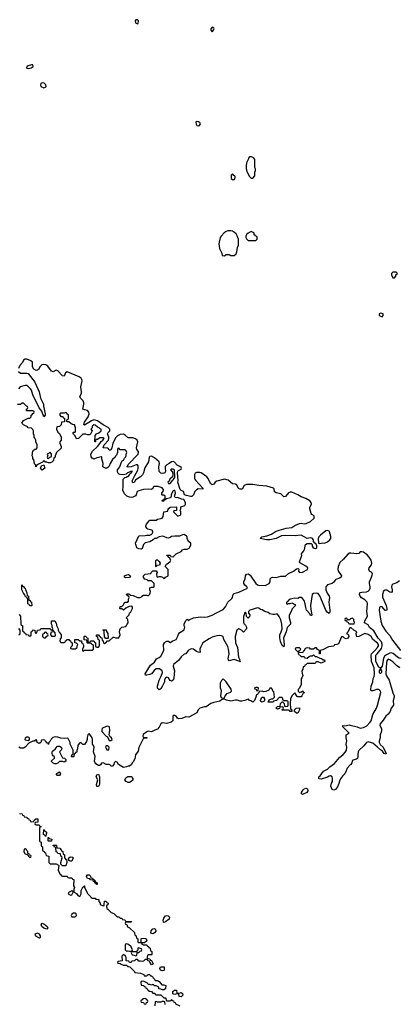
# Model space of a CAD drawing. Header units: inches. Extents: x 2789275 to 2951659, y 860290 to 1033804.
# Tile 154 of 256: x 2835760 to 2840631, y 1018570 to 1031206. Entities that reach past the tile are written whole.
import ezdxf

# ---------------------------------------------------------------- set-up
doc = ezdxf.new("R2010")
doc.units = ezdxf.units.IN
doc.header["$MEASUREMENT"] = 0
for name, color, linetype in [('C8031', 7, 'Continuous'), ('C8032', 7, 'Continuous'), ('C8033', 7, 'Continuous'), ('C8042', 7, 'Continuous')]:
    doc.layers.add(name, color=color, linetype=linetype)

msp = doc.modelspace()

# ---------------------------------------------------------------- linework, layer by layer
at = {"layer": 'C8031', "color": 2, "elevation": 6}
for points in [[(2836388, 1020000), (2836382, 1019990), (2836410, 1019972), (2836430, 1019974), (2836442, 1020000)], [(2836477, 1020000), (2836490, 1019994), (2836505, 1019965), (2836530, 1019954), (2836548, 1019990), (2836548, 1020000)], [(2836627, 1020000), (2836630, 1019994), (2836674, 1019950), (2836678, 1019938), (2836690, 1019934), (2836730, 1019934), (2836738, 1019918), (2836770, 1019914), (2836774, 1019910), (2836774, 1019890), (2836794, 1019870), (2836794, 1019850), (2836830, 1019834), (2836842, 1019838), (2836846, 1019850), (2836847, 1019893), (2836870, 1019894), (2836878, 1019878), (2836894, 1019870), (2836893, 1019847), (2836878, 1019842), (2836874, 1019830), (2836878, 1019798), (2836893, 1019793), (2836934, 1019750), (2836970, 1019734), (2837010, 1019694), (2837030, 1019694), (2837050, 1019674), (2837070, 1019674), (2837078, 1019658), (2837110, 1019654), (2837118, 1019638), (2837130, 1019634), (2837193, 1019633), (2837190, 1019626), (2837130, 1019626), (2837118, 1019622), (2837114, 1019610), (2837118, 1019598), (2837133, 1019593), (2837145, 1019565), (2837170, 1019554), (2837232, 1019492), (2837238, 1019458), (2837254, 1019450), (2837258, 1019418), (2837274, 1019410), (2837274, 1019370), (2837285, 1019365), (2837318, 1019362), (2837318, 1019410), (2837324, 1019416), (2837350, 1019421), (2837376, 1019416), (2837382, 1019410), (2837393, 1019387), (2837360, 1019360), (2837322, 1019358), (2837322, 1019350), (2837350, 1019334), (2837393, 1019333), (2837398, 1019318), (2837413, 1019313), (2837418, 1019298), (2837433, 1019293), (2837438, 1019258), (2837454, 1019250), (2837454, 1019210), (2837450, 1019206), (2837410, 1019206), (2837398, 1019202), (2837394, 1019170), (2837398, 1019158), (2837430, 1019154), (2837438, 1019138), (2837450, 1019134), (2837472, 1019092), (2837470, 1019086), (2837450, 1019078), (2837428, 1019110), (2837426, 1019126), (2837406, 1019130), (2837402, 1019142), (2837390, 1019146), (2837370, 1019146), (2837350, 1019126), (2837330, 1019118), (2837310, 1019126), (2837290, 1019126), (2837270, 1019146), (2837250, 1019146), (2837233, 1019127), (2837198, 1019122), (2837190, 1019106), (2837170, 1019106), (2837162, 1019122), (2837127, 1019127), (2837126, 1019170), (2837118, 1019190), (2837090, 1019208), (2837072, 1019190), (2837073, 1019127), (2837022, 1019118), (2837014, 1019110), (2837018, 1019098), (2837050, 1019094), (2837064, 1019084), (2837090, 1019074), (2837130, 1019074), (2837150, 1019054), (2837173, 1019053), (2837233, 1018993), (2837238, 1018978), (2837312, 1018972), (2837353, 1018953), (2837358, 1018938), (2837370, 1018934), (2837390, 1018934), (2837410, 1018954), (2837430, 1018954), (2837438, 1018938), (2837450, 1018934), (2837494, 1018890), (2837498, 1018878), (2837530, 1018874), (2837550, 1018862), (2837582, 1018822), (2837610, 1018822), (2837634, 1018810), (2837633, 1018767), (2837610, 1018758), (2837590, 1018758), (2837570, 1018766), (2837547, 1018767), (2837546, 1018790), (2837510, 1018806), (2837487, 1018807), (2837482, 1018822), (2837470, 1018826), (2837450, 1018818), (2837430, 1018826), (2837410, 1018826), (2837402, 1018842), (2837350, 1018866), (2837318, 1018862), (2837314, 1018850), (2837318, 1018818), (2837353, 1018813), (2837358, 1018798), (2837373, 1018793), (2837378, 1018778), (2837393, 1018773), (2837398, 1018758), (2837413, 1018753), (2837418, 1018738), (2837450, 1018734), (2837470, 1018714), (2837493, 1018713), (2837498, 1018698), (2837510, 1018694), (2837570, 1018694), (2837610, 1018654), (2837630, 1018654), (2837634, 1018650), (2837638, 1018618), (2837650, 1018614), (2837690, 1018614), (2837702, 1018618), (2837707, 1018633), (2837713, 1018633), (2837718, 1018618), (2837733, 1018613), (2837738, 1018598), (2837753, 1018593), (2837758, 1018578), (2837814, 1018550)], [(2837627, 1018567), (2837622, 1018602), (2837610, 1018606), (2837590, 1018606), (2837570, 1018598), (2837530, 1018598), (2837510, 1018606), (2837498, 1018602), (2837492, 1018550)]]:
    msp.add_lwpolyline(points, dxfattribs=at)
at = {"layer": 'C8031', "color": 2}
for points, elevation in [([(2836470, 1019738), (2836450, 1019738), (2836430, 1019726), (2836422, 1019710), (2836430, 1019694), (2836470, 1019692), (2836488, 1019710), (2836486, 1019730)], 6), ([(2837610, 1019622), (2837605, 1019625), (2837601, 1019650), (2837610, 1019678), (2837630, 1019707), (2837650, 1019711), (2837667, 1019707), (2837681, 1019690), (2837676, 1019664), (2837630, 1019628)], 6), ([(2836110, 1019533), (2836070, 1019547), (2836046, 1019570), (2836037, 1019590), (2836049, 1019610), (2836070, 1019603), (2836111, 1019570), (2836122, 1019550)], 2), ([(2835990, 1019482), (2835954, 1019470), (2835962, 1019450), (2836010, 1019422), (2836018, 1019422), (2836027, 1019433), (2836028, 1019450), (2836015, 1019470)], 6), ([(2837470, 1019475), (2837450, 1019478), (2837442, 1019490), (2837445, 1019515), (2837470, 1019538), (2837490, 1019542), (2837502, 1019530), (2837505, 1019510), (2837490, 1019488)], 6), ([(2837130, 1019346), (2837118, 1019342), (2837114, 1019330), (2837114, 1019270), (2837130, 1019254), (2837142, 1019258), (2837170, 1019252), (2837190, 1019254), (2837202, 1019258), (2837206, 1019270), (2837190, 1019306), (2837156, 1019336)], 6), ([(2837285, 1019295), (2837274, 1019290), (2837274, 1019270), (2837254, 1019246), (2837194, 1019246), (2837192, 1019230), (2837205, 1019205), (2837230, 1019202), (2837250, 1019194), (2837262, 1019198), (2837266, 1019234), (2837290, 1019234), (2837307, 1019253), (2837322, 1019258), (2837326, 1019270), (2837322, 1019282)], 6), ([(2837590, 1018998), (2837566, 1019010), (2837558, 1019030), (2837567, 1019053), (2837614, 1019050), (2837614, 1019010), (2837610, 1019006)], 6), ([(2837810, 1018714), (2837830, 1018722), (2837851, 1018711), (2837852, 1018688), (2837830, 1018668), (2837806, 1018670), (2837802, 1018702), (2837770, 1018706), (2837750, 1018698), (2837727, 1018707), (2837727, 1018733), (2837748, 1018752), (2837770, 1018754), (2837774, 1018750), (2837778, 1018718)], 6), ([(2837370, 1018646), (2837338, 1018642), (2837333, 1018627), (2837318, 1018622), (2837314, 1018610), (2837318, 1018598), (2837350, 1018594), (2837358, 1018578), (2837370, 1018574), (2837382, 1018578), (2837387, 1018593), (2837402, 1018598), (2837406, 1018610), (2837402, 1018622), (2837387, 1018627), (2837382, 1018642)], 6)]:
    msp.add_lwpolyline(points, close=True, dxfattribs=dict(at, elevation=elevation))
at = {"layer": 'C8032', "color": 2}
for points, elevation in [([(2838030, 1029898), (2838022, 1029890), (2838024, 1029864), (2838034, 1029850), (2838050, 1029845), (2838066, 1029850), (2838078, 1029870), (2838070, 1029886), (2838056, 1029896)], 2), ([(2838730, 1029446), (2838710, 1029446), (2838694, 1029430), (2838692, 1029410), (2838672, 1029370), (2838665, 1029330), (2838665, 1029290), (2838678, 1029250), (2838710, 1029194), (2838730, 1029174), (2838750, 1029174), (2838776, 1029204), (2838778, 1029250), (2838786, 1029270), (2838786, 1029290), (2838778, 1029310), (2838778, 1029410), (2838770, 1029426), (2838756, 1029436)], 2), ([(2838490, 1029226), (2838474, 1029210), (2838474, 1029170), (2838490, 1029154), (2838510, 1029154), (2838522, 1029158), (2838526, 1029190), (2838522, 1029202), (2838507, 1029207)], 2), ([(2838470, 1028497), (2838430, 1028495), (2838410, 1028489), (2838385, 1028470), (2838345, 1028430), (2838331, 1028410), (2838316, 1028330), (2838322, 1028270), (2838354, 1028210), (2838358, 1028178), (2838390, 1028174), (2838410, 1028192), (2838450, 1028192), (2838470, 1028182), (2838510, 1028182), (2838539, 1028201), (2838547, 1028227), (2838556, 1028284), (2838567, 1028313), (2838569, 1028390), (2838552, 1028432), (2838537, 1028457), (2838517, 1028477), (2838490, 1028493)], 2), ([(2838730, 1028488), (2838690, 1028468), (2838672, 1028450), (2838662, 1028430), (2838662, 1028410), (2838670, 1028394), (2838690, 1028374), (2838790, 1028374), (2838806, 1028390), (2838806, 1028410), (2838802, 1028422), (2838787, 1028427), (2838782, 1028442), (2838770, 1028446), (2838767, 1028467), (2838756, 1028476)], 2), ([(2836150, 1025658), (2836138, 1025642), (2836114, 1025630), (2836122, 1025610), (2836114, 1025590), (2836118, 1025578), (2836130, 1025574), (2836147, 1025593), (2836162, 1025598), (2836166, 1025610), (2836166, 1025630)], 6), ([(2836050, 1025426), (2836028, 1025450), (2836041, 1025479), (2836070, 1025494), (2836082, 1025450)], 6), ([(2837730, 1025439), (2837710, 1025438), (2837694, 1025430), (2837721, 1025401), (2837727, 1025370), (2837719, 1025341), (2837686, 1025310), (2837678, 1025282), (2837662, 1025270), (2837670, 1025254), (2837690, 1025254), (2837710, 1025274), (2837715, 1025290), (2837730, 1025301), (2837749, 1025330), (2837748, 1025430)], 6), ([(2839710, 1024649), (2839690, 1024648), (2839618, 1024590), (2839598, 1024570), (2839591, 1024550), (2839594, 1024490), (2839606, 1024486), (2839650, 1024491), (2839670, 1024487), (2839710, 1024505), (2839738, 1024530), (2839752, 1024550), (2839754, 1024574), (2839735, 1024635), (2839730, 1024642)], 2), ([(2837510, 1024186), (2837506, 1024190), (2837507, 1024267), (2837510, 1024274), (2837530, 1024274), (2837550, 1024254), (2837562, 1024230), (2837553, 1024207), (2837518, 1024202)], 6), ([(2837123, 1024043), (2837106, 1024050), (2837106, 1024070), (2837136, 1024084), (2837150, 1024085), (2837170, 1024078), (2837182, 1024070), (2837170, 1024049)], 6), ([(2835890, 1023686), (2835882, 1023702), (2835866, 1023710), (2835866, 1023770), (2835862, 1023782), (2835848, 1023788), (2835842, 1023802), (2835830, 1023806), (2835827, 1023827), (2835810, 1023846), (2835789, 1023890), (2835786, 1023950), (2835790, 1023954), (2835798, 1023938), (2835810, 1023934), (2835818, 1023918), (2835832, 1023910), (2835833, 1023893), (2835852, 1023850), (2835858, 1023818), (2835872, 1023810), (2835878, 1023758), (2835890, 1023754), (2835898, 1023738), (2835912, 1023730), (2835914, 1023690), (2835910, 1023686)], 6), ([(2836190, 1023366), (2836178, 1023362), (2836173, 1023347), (2836158, 1023342), (2836154, 1023310), (2836170, 1023294), (2836210, 1023294), (2836218, 1023302), (2836216, 1023336)], 6), ([(2836890, 1023266), (2836867, 1023267), (2836847, 1023287), (2836846, 1023350), (2836842, 1023362), (2836828, 1023370), (2836830, 1023374), (2836870, 1023374), (2836873, 1023353), (2836893, 1023327), (2836894, 1023270)], 6), ([(2836090, 1023346), (2836078, 1023342), (2836073, 1023327), (2836058, 1023322), (2836054, 1023310), (2836054, 1023290), (2836070, 1023274), (2836090, 1023274), (2836107, 1023293), (2836122, 1023298), (2836126, 1023310), (2836122, 1023322), (2836107, 1023327), (2836102, 1023342)], 6), ([(2839350, 1023146), (2839310, 1023146), (2839298, 1023142), (2839294, 1023130), (2839330, 1023094), (2839342, 1023098), (2839347, 1023113), (2839362, 1023118), (2839366, 1023130)], 6), ([(2838370, 1022746), (2838350, 1022726), (2838332, 1022690), (2838332, 1022630), (2838342, 1022610), (2838345, 1022590), (2838338, 1022530), (2838346, 1022506), (2838370, 1022494), (2838382, 1022498), (2838395, 1022530), (2838423, 1022557), (2838463, 1022577), (2838478, 1022590), (2838474, 1022614), (2838410, 1022708)], 6), ([(2838810, 1022638), (2838790, 1022638), (2838774, 1022630), (2838778, 1022618), (2838793, 1022613), (2838798, 1022598), (2838810, 1022594), (2838822, 1022598), (2838826, 1022630)], 6), ([(2838870, 1022446), (2838856, 1022456), (2838849, 1022471), (2838867, 1022513), (2838890, 1022514), (2838902, 1022490), (2838902, 1022470), (2838898, 1022462)], 6), ([(2839310, 1022306), (2839287, 1022327), (2839286, 1022350), (2839309, 1022371), (2839350, 1022374), (2839351, 1022350), (2839330, 1022308)], 6), ([(2836890, 1022138), (2836870, 1022135), (2836824, 1022116), (2836818, 1022110), (2836812, 1022090), (2836814, 1022070), (2836870, 1022012), (2836885, 1022005), (2836903, 1021963), (2836910, 1021958), (2836930, 1021958), (2836948, 1021970), (2836938, 1021990), (2836923, 1022003), (2836908, 1022028), (2836918, 1022090), (2836912, 1022132)], 6), ([(2835870, 1021998), (2835850, 1021998), (2835830, 1021986), (2835826, 1021970), (2835830, 1021965), (2835870, 1021954), (2835886, 1021970), (2835886, 1021990)], 6), ([(2836330, 1021678), (2836310, 1021686), (2836270, 1021686), (2836250, 1021666), (2836230, 1021658), (2836210, 1021658), (2836190, 1021666), (2836170, 1021686), (2836170, 1021694), (2836206, 1021730), (2836206, 1021750), (2836190, 1021758), (2836182, 1021770), (2836175, 1021790), (2836175, 1021810), (2836181, 1021819), (2836217, 1021843), (2836241, 1021879), (2836250, 1021885), (2836270, 1021885), (2836292, 1021870), (2836302, 1021850), (2836294, 1021830), (2836272, 1021810), (2836310, 1021734), (2836334, 1021730), (2836353, 1021713), (2836354, 1021690)], 6), ([(2836890, 1021886), (2836870, 1021886), (2836862, 1021870), (2836864, 1021864), (2836878, 1021838), (2836890, 1021834), (2836902, 1021838), (2836906, 1021870)], 6), ([(2836247, 1021507), (2836226, 1021530), (2836270, 1021552), (2836274, 1021550), (2836282, 1021530), (2836270, 1021508)], 6), ([(2836750, 1021366), (2836749, 1021369), (2836745, 1021390), (2836762, 1021450), (2836742, 1021490), (2836750, 1021514), (2836770, 1021522), (2836786, 1021490), (2836782, 1021450), (2836785, 1021390), (2836770, 1021366)], 6), ([(2837170, 1021415), (2837150, 1021418), (2837126, 1021430), (2837108, 1021450), (2837123, 1021477), (2837147, 1021493), (2837190, 1021494), (2837212, 1021470), (2837210, 1021446), (2837190, 1021428)], 6), ([(2839390, 1021264), (2839378, 1021270), (2839377, 1021290), (2839396, 1021324), (2839410, 1021336), (2839430, 1021343), (2839454, 1021334), (2839456, 1021310), (2839443, 1021290)], 6), ([(2836090, 1020726), (2836082, 1020742), (2836066, 1020750), (2836068, 1020812), (2836074, 1020810), (2836078, 1020798), (2836094, 1020790), (2836098, 1020778), (2836112, 1020770), (2836098, 1020762), (2836094, 1020730)], 6), ([(2836130, 1020666), (2836126, 1020670), (2836127, 1020713), (2836134, 1020710), (2836138, 1020698), (2836171, 1020691), (2836170, 1020666)], 6), ([(2836350, 1020346), (2836308, 1020348), (2836287, 1020367), (2836286, 1020390), (2836306, 1020450), (2836302, 1020462), (2836286, 1020470), (2836282, 1020502), (2836250, 1020506), (2836242, 1020522), (2836227, 1020527), (2836222, 1020582), (2836207, 1020587), (2836202, 1020602), (2836188, 1020610), (2836190, 1020614), (2836230, 1020614), (2836234, 1020610), (2836238, 1020578), (2836273, 1020573), (2836293, 1020553), (2836298, 1020538), (2836314, 1020530), (2836318, 1020498), (2836334, 1020490), (2836334, 1020450), (2836362, 1020422), (2836365, 1020410), (2836365, 1020390)], 6), ([(2835830, 1020566), (2835818, 1020562), (2835814, 1020530), (2835822, 1020510), (2835830, 1020502), (2835854, 1020494), (2835890, 1020454), (2835902, 1020458), (2835906, 1020470), (2835902, 1020482), (2835886, 1020486), (2835882, 1020502), (2835866, 1020506), (2835866, 1020530), (2835847, 1020547), (2835842, 1020562)], 6), ([(2836409, 1020409), (2836396, 1020416), (2836386, 1020430), (2836389, 1020451), (2836410, 1020461), (2836438, 1020458), (2836445, 1020450), (2836430, 1020409)], 6), ([(2836750, 1020106), (2836742, 1020122), (2836727, 1020127), (2836722, 1020142), (2836707, 1020147), (2836702, 1020162), (2836670, 1020166), (2836662, 1020182), (2836630, 1020186), (2836618, 1020210), (2836630, 1020232), (2836653, 1020233), (2836670, 1020214), (2836674, 1020194), (2836694, 1020190), (2836698, 1020178), (2836714, 1020170), (2836718, 1020158), (2836730, 1020154), (2836738, 1020138), (2836754, 1020130), (2836754, 1020106)], 6)]:
    msp.add_lwpolyline(points, close=True, dxfattribs=dict(at, elevation=elevation))
for points, elevation in [([(2840000, 1024360), (2839990, 1024359), (2839971, 1024349), (2839917, 1024283), (2839870, 1024239), (2839846, 1024190), (2839841, 1024150), (2839850, 1024124), (2839888, 1024070), (2839884, 1024050), (2839863, 1024037), (2839817, 1024023), (2839806, 1024014), (2839791, 1023989), (2839770, 1023970), (2839710, 1023954), (2839690, 1023930), (2839690, 1023890), (2839696, 1023870), (2839707, 1023847), (2839733, 1023810), (2839736, 1023790), (2839727, 1023730), (2839741, 1023630), (2839739, 1023601), (2839733, 1023587), (2839710, 1023597), (2839689, 1023629), (2839613, 1023813), (2839590, 1023841), (2839570, 1023847), (2839530, 1023844), (2839511, 1023829), (2839493, 1023690), (2839496, 1023636), (2839510, 1023570), (2839510, 1023566), (2839498, 1023562), (2839490, 1023562), (2839482, 1023582), (2839441, 1023630), (2839430, 1023662), (2839423, 1023710), (2839411, 1023751), (2839390, 1023779), (2839370, 1023789), (2839351, 1023789), (2839330, 1023778), (2839290, 1023782), (2839250, 1023776), (2839232, 1023770), (2839205, 1023750), (2839200, 1023740), (2839182, 1023730), (2839185, 1023710), (2839190, 1023705), (2839210, 1023714), (2839230, 1023714), (2839250, 1023722), (2839290, 1023702), (2839298, 1023690), (2839255, 1023645), (2839243, 1023610), (2839217, 1023563), (2839218, 1023530), (2839237, 1023470), (2839236, 1023450), (2839193, 1023407), (2839179, 1023350), (2839152, 1023290), (2839146, 1023270), (2839154, 1023186), (2839150, 1023158), (2839130, 1023175), (2839106, 1023226), (2839101, 1023250), (2839097, 1023270), (2839099, 1023310), (2839117, 1023350), (2839126, 1023390), (2839123, 1023450), (2839110, 1023504), (2839090, 1023549), (2839070, 1023576), (2839050, 1023579), (2839030, 1023573), (2839010, 1023573), (2838970, 1023582), (2838950, 1023598), (2838906, 1023610), (2838873, 1023633), (2838850, 1023639), (2838830, 1023653), (2838810, 1023659), (2838714, 1023630), (2838694, 1023610), (2838694, 1023590), (2838712, 1023570), (2838712, 1023550), (2838702, 1023538), (2838690, 1023526), (2838670, 1023546), (2838666, 1023590), (2838658, 1023598), (2838650, 1023598), (2838645, 1023590), (2838642, 1023570), (2838630, 1023546), (2838630, 1023474), (2838637, 1023457), (2838657, 1023437), (2838672, 1023412), (2838671, 1023389), (2838630, 1023348), (2838606, 1023370), (2838570, 1023388), (2838547, 1023370), (2838526, 1023290), (2838531, 1023210), (2838555, 1023150), (2838567, 1023027), (2838585, 1022990), (2838582, 1022982), (2838592, 1022970), (2838590, 1022966), (2838578, 1022978), (2838570, 1022975), (2838514, 1022994), (2838450, 1022978), (2838438, 1022990), (2838434, 1023010), (2838449, 1023070), (2838441, 1023130), (2838430, 1023162), (2838381, 1023250), (2838369, 1023290), (2838350, 1023301), (2838330, 1023304), (2838290, 1023298), (2838230, 1023280), (2838190, 1023261), (2838111, 1023210), (2838078, 1023150), (2838071, 1023130), (2838074, 1023090), (2838070, 1023086), (2838050, 1023088), (2838030, 1023098), (2837989, 1023129), (2837970, 1023133), (2837950, 1023129), (2837921, 1023110), (2837891, 1023069), (2837870, 1023062), (2837830, 1023029), (2837799, 1022981), (2837754, 1022950), (2837735, 1022930), (2837731, 1022910), (2837747, 1022850), (2837741, 1022810), (2837739, 1022750), (2837731, 1022730), (2837710, 1022719), (2837700, 1022720), (2837690, 1022726), (2837670, 1022758), (2837650, 1022768), (2837630, 1022758), (2837616, 1022730), (2837616, 1022710), (2837590, 1022649), (2837570, 1022618), (2837548, 1022608), (2837530, 1022626), (2837530, 1022654), (2837550, 1022732), (2837577, 1022783), (2837593, 1022827), (2837589, 1022850), (2837554, 1022874), (2837510, 1022874), (2837485, 1022855), (2837450, 1022812), (2837430, 1022802), (2837390, 1022794), (2837376, 1022796), (2837368, 1022810), (2837438, 1022922), (2837490, 1022961), (2837515, 1023005), (2837550, 1023019), (2837570, 1023038), (2837608, 1023110), (2837606, 1023190), (2837618, 1023210), (2837630, 1023222), (2837650, 1023232), (2837672, 1023232), (2837678, 1023218), (2837690, 1023214), (2837724, 1023236), (2837768, 1023250), (2837790, 1023294), (2837798, 1023322), (2837816, 1023344), (2837870, 1023374), (2837878, 1023410), (2837869, 1023429), (2837869, 1023450), (2837890, 1023494), (2837906, 1023510), (2837910, 1023512), (2837930, 1023494), (2837935, 1023505), (2837992, 1023528), (2838079, 1023541), (2838130, 1023537), (2838170, 1023541), (2838230, 1023563), (2838284, 1023596), (2838370, 1023636), (2838400, 1023670), (2838432, 1023730), (2838482, 1023778), (2838490, 1023790), (2838501, 1023830), (2838510, 1023842), (2838570, 1023860), (2838682, 1023910), (2838675, 1023930), (2838650, 1023949), (2838637, 1023970), (2838637, 1023990), (2838652, 1024030), (2838657, 1024070), (2838670, 1024091), (2838690, 1024095), (2838716, 1024076), (2838790, 1023971), (2838810, 1023955), (2838830, 1023948), (2838910, 1023944), (2838963, 1023970), (2838974, 1023990), (2838976, 1024030), (2838990, 1024047), (2839006, 1024054), (2839050, 1024047), (2839110, 1024063), (2839170, 1024066), (2839210, 1024099), (2839275, 1024130), (2839310, 1024158), (2839330, 1024162), (2839337, 1024157), (2839342, 1024150), (2839338, 1024130), (2839352, 1024112), (2839390, 1024116), (2839454, 1024150), (2839458, 1024170), (2839430, 1024195), (2839356, 1024236), (2839349, 1024250), (2839382, 1024330), (2839378, 1024350), (2839388, 1024370), (2839408, 1024390), (2839415, 1024405), (2839429, 1024471), (2839450, 1024485), (2839502, 1024482), (2839514, 1024470), (2839512, 1024450), (2839527, 1024427), (2839550, 1024421), (2839570, 1024425), (2839574, 1024430), (2839574, 1024454), (2839562, 1024482), (2839547, 1024487), (2839528, 1024508), (2839529, 1024530), (2839512, 1024552), (2839490, 1024556), (2839450, 1024549), (2839370, 1024589), (2839299, 1024581), (2839170, 1024588), (2839119, 1024581), (2839050, 1024550), (2838970, 1024532), (2838926, 1024530), (2838846, 1024550), (2838868, 1024570), (2838930, 1024582), (2838990, 1024603), (2839043, 1024637), (2839090, 1024655), (2839179, 1024681), (2839250, 1024689), (2839290, 1024714), (2839350, 1024742), (2839370, 1024744), (2839410, 1024738), (2839438, 1024742), (2839490, 1024766), (2839538, 1024810), (2839538, 1024838), (2839510, 1024858), (2839502, 1024870), (2839481, 1024930), (2839481, 1024950), (2839503, 1024990), (2839501, 1025010), (2839483, 1025030), (2839430, 1025062), (2839370, 1025083), (2839329, 1025109), (2839250, 1025142), (2839230, 1025143), (2839210, 1025134), (2839170, 1025086), (2839150, 1025083), (2839110, 1025120), (2839050, 1025136), (2839030, 1025149), (2839024, 1025184), (2839016, 1025196), (2838930, 1025219), (2838827, 1025227), (2838750, 1025240), (2838670, 1025243), (2838640, 1025230), (2838616, 1025183), (2838590, 1025183), (2838567, 1025190), (2838551, 1025230), (2838540, 1025240), (2838530, 1025245), (2838489, 1025249), (2838437, 1025297), (2838390, 1025310), (2838290, 1025285), (2838269, 1025271), (2838250, 1025244), (2838230, 1025235), (2838210, 1025252), (2838179, 1025319), (2838161, 1025341), (2838090, 1025392), (2838070, 1025396), (2838030, 1025395), (2838013, 1025387), (2838005, 1025370), (2838003, 1025323), (2838006, 1025310), (2838016, 1025296), (2838110, 1025194), (2838110, 1025182), (2838050, 1025184), (2838028, 1025172), (2838009, 1025151), (2837990, 1025110), (2837970, 1025089), (2837950, 1025089), (2837900, 1025100), (2837875, 1025110), (2837860, 1025150), (2837830, 1025164), (2837817, 1025177), (2837791, 1025270), (2837794, 1025290), (2837785, 1025395), (2837789, 1025411), (2837799, 1025421), (2837830, 1025439), (2837836, 1025450), (2837830, 1025461), (2837814, 1025474), (2837782, 1025490), (2837748, 1025528), (2837730, 1025537), (2837710, 1025532), (2837680, 1025510), (2837646, 1025494), (2837628, 1025472), (2837625, 1025450), (2837630, 1025410), (2837622, 1025390), (2837598, 1025382), (2837570, 1025387), (2837550, 1025410), (2837546, 1025470), (2837553, 1025510), (2837548, 1025530), (2837490, 1025583), (2837450, 1025605), (2837430, 1025600), (2837421, 1025590), (2837414, 1025530), (2837365, 1025455), (2837347, 1025390), (2837335, 1025365), (2837310, 1025341), (2837261, 1025310), (2837245, 1025295), (2837230, 1025265), (2837210, 1025262), (2837205, 1025290), (2837232, 1025350), (2837274, 1025426), (2837280, 1025450), (2837280, 1025480), (2837270, 1025494), (2837255, 1025495), (2837190, 1025468), (2837150, 1025464), (2837139, 1025470), (2837150, 1025497), (2837280, 1025630), (2837286, 1025650), (2837283, 1025663), (2837264, 1025690), (2837258, 1025710), (2837274, 1025790), (2837267, 1025810), (2837246, 1025826), (2837210, 1025840), (2837150, 1025842), (2837115, 1025875), (2837090, 1025887), (2837050, 1025883), (2837014, 1025866), (2836995, 1025845), (2836956, 1025770), (2836942, 1025710), (2836930, 1025681), (2836910, 1025681), (2836898, 1025698), (2836886, 1025706), (2836830, 1025710), (2836844, 1025750), (2836899, 1025810), (2836904, 1025830), (2836904, 1025850), (2836887, 1025890), (2836896, 1025910), (2836916, 1025930), (2836918, 1025950), (2836894, 1025974), (2836830, 1026006), (2836758, 1026058), (2836730, 1026068), (2836710, 1026069), (2836681, 1026059), (2836590, 1026003), (2836581, 1026010), (2836590, 1026042), (2836638, 1026110), (2836650, 1026150), (2836648, 1026170), (2836631, 1026191), (2836590, 1026199), (2836570, 1026210), (2836583, 1026270), (2836583, 1026290), (2836574, 1026314), (2836539, 1026350), (2836531, 1026370), (2836552, 1026408), (2836555, 1026430), (2836546, 1026490), (2836563, 1026570), (2836559, 1026590), (2836547, 1026607), (2836523, 1026623), (2836370, 1026685), (2836346, 1026674), (2836330, 1026633), (2836310, 1026636), (2836250, 1026700), (2836230, 1026710), (2836190, 1026688), (2836170, 1026695), (2836119, 1026759), (2836095, 1026775), (2836070, 1026781), (2836045, 1026775), (2836024, 1026756), (2836001, 1026719), (2835990, 1026709), (2835970, 1026705), (2835942, 1026722), (2835925, 1026750), (2835923, 1026810), (2835904, 1026830), (2835850, 1026849), (2835830, 1026849), (2835810, 1026835), (2835794, 1026806), (2835761, 1026770), (2835744, 1026730)], 2), ([(2835745, 1026690), (2835770, 1026671), (2835850, 1026671), (2835870, 1026664), (2835930, 1026590), (2835954, 1026554), (2836010, 1026430), (2836026, 1026350), (2836058, 1026290), (2836064, 1026270), (2836065, 1026245), (2836087, 1026150), (2836085, 1026130), (2836070, 1026109), (2836043, 1026183), (2836010, 1026227), (2835928, 1026390), (2835910, 1026450), (2835894, 1026474), (2835863, 1026503), (2835850, 1026511), (2835830, 1026513), (2835767, 1026493), (2835743, 1026470)], 2), ([(2835753, 1023573), (2835771, 1023551), (2835774, 1023450), (2835778, 1023438), (2835794, 1023430), (2835794, 1023370), (2835798, 1023358), (2835812, 1023352), (2835818, 1023338), (2835833, 1023333), (2835838, 1023318), (2835870, 1023314), (2835878, 1023298), (2835890, 1023294), (2835902, 1023298), (2835906, 1023310), (2835906, 1023350), (2835922, 1023358), (2835930, 1023374), (2835953, 1023373), (2835958, 1023338), (2835970, 1023334), (2835982, 1023338), (2835987, 1023373), (2836022, 1023378), (2836030, 1023394), (2836150, 1023394), (2836158, 1023378), (2836170, 1023374), (2836182, 1023378), (2836186, 1023390), (2836178, 1023410), (2836178, 1023430), (2836168, 1023450), (2836169, 1023490), (2836210, 1023491), (2836232, 1023452), (2836232, 1023430), (2836252, 1023390), (2836252, 1023370), (2836265, 1023345), (2836277, 1023337), (2836294, 1023310), (2836292, 1023268), (2836278, 1023262), (2836274, 1023230), (2836290, 1023214), (2836330, 1023214), (2836342, 1023218), (2836347, 1023233), (2836362, 1023238), (2836367, 1023253), (2836390, 1023254), (2836398, 1023238), (2836413, 1023233), (2836418, 1023218), (2836434, 1023210), (2836434, 1023170), (2836414, 1023150), (2836418, 1023138), (2836430, 1023134), (2836470, 1023134), (2836498, 1023150), (2836498, 1023170), (2836506, 1023190), (2836490, 1023206), (2836466, 1023210), (2836466, 1023250), (2836510, 1023254), (2836530, 1023234), (2836553, 1023233), (2836554, 1023210), (2836564, 1023204), (2836580, 1023180), (2836580, 1023160), (2836565, 1023130), (2836566, 1023106), (2836578, 1023102), (2836590, 1023114), (2836690, 1023114), (2836706, 1023130), (2836706, 1023170), (2836702, 1023182), (2836687, 1023187), (2836682, 1023202), (2836670, 1023206), (2836630, 1023206), (2836626, 1023210), (2836622, 1023242), (2836587, 1023247), (2836586, 1023290), (2836590, 1023294), (2836610, 1023294), (2836618, 1023278), (2836634, 1023270), (2836634, 1023230), (2836638, 1023218), (2836650, 1023214), (2836662, 1023218), (2836670, 1023234), (2836713, 1023233), (2836718, 1023218), (2836734, 1023210), (2836734, 1023170), (2836738, 1023158), (2836750, 1023154), (2836770, 1023154), (2836786, 1023170), (2836786, 1023230), (2836782, 1023242), (2836766, 1023250), (2836762, 1023282), (2836746, 1023290), (2836746, 1023310), (2836750, 1023314), (2836773, 1023313), (2836778, 1023298), (2836792, 1023292), (2836798, 1023278), (2836813, 1023273), (2836818, 1023238), (2836833, 1023233), (2836834, 1023210), (2836850, 1023202), (2836866, 1023210), (2836887, 1023233), (2836910, 1023234), (2836960, 1023280), (2836970, 1023282), (2836990, 1023274), (2837030, 1023274), (2837048, 1023310), (2837042, 1023350), (2837049, 1023391), (2837070, 1023412), (2837122, 1023418), (2837138, 1023450), (2837154, 1023466), (2837147, 1023507), (2837126, 1023530), (2837166, 1023570), (2837167, 1023593), (2837182, 1023598), (2837208, 1023650), (2837207, 1023667), (2837198, 1023678), (2837164, 1023676), (2837124, 1023656), (2837090, 1023628), (2837070, 1023646), (2837050, 1023646), (2837046, 1023650), (2837050, 1023674), (2837070, 1023674), (2837088, 1023692), (2837109, 1023731), (2837147, 1023733), (2837156, 1023744), (2837158, 1023770), (2837166, 1023790), (2837162, 1023802), (2837150, 1023806), (2837126, 1023830), (2837140, 1023840), (2837160, 1023840), (2837182, 1023822), (2837217, 1023817), (2837273, 1023793), (2837307, 1023793), (2837322, 1023798), (2837326, 1023810), (2837350, 1023822), (2837390, 1023822), (2837410, 1023814), (2837430, 1023834), (2837435, 1023845), (2837438, 1023870), (2837429, 1023889), (2837430, 1023914), (2837450, 1023922), (2837478, 1023922), (2837486, 1023930), (2837486, 1023970), (2837450, 1024006), (2837410, 1024006), (2837396, 1024016), (2837365, 1024025), (2837348, 1024048), (2837349, 1024071), (2837370, 1024092), (2837442, 1024098), (2837447, 1024113), (2837470, 1024134), (2837510, 1024134), (2837522, 1024110), (2837514, 1024090), (2837518, 1024058), (2837530, 1024054), (2837550, 1024062), (2837570, 1024062), (2837594, 1024050), (2837610, 1024034), (2837622, 1024038), (2837630, 1024054), (2837666, 1024070), (2837666, 1024150), (2837626, 1024190), (2837643, 1024217), (2837666, 1024230), (2837690, 1024254), (2837698, 1024270), (2837682, 1024302), (2837670, 1024306), (2837666, 1024326), (2837654, 1024326), (2837647, 1024333), (2837690, 1024334), (2837698, 1024318), (2837730, 1024314), (2837766, 1024350), (2837830, 1024382), (2837850, 1024402), (2837870, 1024412), (2837910, 1024412), (2837935, 1024425), (2837956, 1024464), (2837958, 1024490), (2837928, 1024510), (2837909, 1024549), (2837908, 1024570), (2837900, 1024580), (2837870, 1024598), (2837850, 1024595), (2837810, 1024579), (2837750, 1024579), (2837710, 1024573), (2837690, 1024559), (2837670, 1024553), (2837650, 1024556), (2837610, 1024574), (2837590, 1024577), (2837551, 1024569), (2837510, 1024549), (2837490, 1024548), (2837472, 1024530), (2837430, 1024504), (2837370, 1024494), (2837347, 1024473), (2837330, 1024418), (2837314, 1024410), (2837290, 1024415), (2837262, 1024430), (2837249, 1024470), (2837248, 1024490), (2837290, 1024582), (2837370, 1024585), (2837390, 1024592), (2837430, 1024592), (2837455, 1024605), (2837468, 1024630), (2837466, 1024650), (2837456, 1024656), (2837406, 1024670), (2837396, 1024676), (2837380, 1024700), (2837378, 1024710), (2837386, 1024730), (2837423, 1024777), (2837430, 1024782), (2837450, 1024785), (2837510, 1024782), (2837530, 1024796), (2837576, 1024804), (2837589, 1024811), (2837602, 1024830), (2837610, 1024892), (2837662, 1024898), (2837666, 1024930), (2837690, 1024952), (2837774, 1024954), (2837773, 1024907), (2837738, 1024902), (2837734, 1024890), (2837790, 1024834), (2837826, 1024850), (2837826, 1024890), (2837818, 1024910), (2837826, 1024930), (2837826, 1024954), (2837878, 1024970), (2837888, 1024990), (2837888, 1025010), (2837866, 1025050), (2837835, 1025055), (2837790, 1025074), (2837770, 1025068), (2837756, 1025076), (2837746, 1025090), (2837761, 1025130), (2837750, 1025168), (2837730, 1025158), (2837711, 1025130), (2837702, 1025110), (2837702, 1025090), (2837694, 1025070), (2837642, 1025058), (2837626, 1025046), (2837614, 1025046), (2837610, 1025028), (2837587, 1025027), (2837590, 1025034), (2837602, 1025038), (2837607, 1025053), (2837622, 1025058), (2837626, 1025070), (2837626, 1025090), (2837610, 1025106), (2837590, 1025106), (2837586, 1025110), (2837586, 1025130), (2837608, 1025170), (2837590, 1025198), (2837535, 1025215), (2837484, 1025216), (2837472, 1025208), (2837470, 1025188), (2837450, 1025175), (2837410, 1025181), (2837350, 1025179), (2837290, 1025161), (2837267, 1025150), (2837253, 1025107), (2837244, 1025096), (2837210, 1025077), (2837190, 1025074), (2837170, 1025077), (2837133, 1025093), (2837103, 1025123), (2837082, 1025170), (2837088, 1025210), (2837088, 1025310), (2837107, 1025333), (2837130, 1025334), (2837138, 1025342), (2837150, 1025345), (2837170, 1025365), (2837179, 1025381), (2837193, 1025390), (2837195, 1025405), (2837206, 1025410), (2837182, 1025410), (2837177, 1025403), (2837142, 1025390), (2837125, 1025375), (2837090, 1025366), (2837050, 1025368), (2837035, 1025375), (2837019, 1025390), (2837014, 1025410), (2837014, 1025430), (2837044, 1025470), (2837060, 1025520), (2837075, 1025545), (2837090, 1025554), (2837103, 1025577), (2837118, 1025590), (2837126, 1025610), (2837126, 1025630), (2837135, 1025650), (2837122, 1025682), (2837110, 1025686), (2837050, 1025686), (2837030, 1025706), (2837018, 1025702), (2837014, 1025690), (2837014, 1025650), (2837002, 1025618), (2836990, 1025606), (2836986, 1025594), (2836950, 1025562), (2836921, 1025510), (2836910, 1025478), (2836890, 1025458), (2836870, 1025448), (2836828, 1025470), (2836829, 1025510), (2836815, 1025570), (2836815, 1025595), (2836810, 1025598), (2836750, 1025584), (2836710, 1025566), (2836690, 1025578), (2836678, 1025598), (2836674, 1025630), (2836694, 1025670), (2836757, 1025730), (2836790, 1025767), (2836805, 1025795), (2836828, 1025810), (2836842, 1025830), (2836830, 1025839), (2836790, 1025838), (2836760, 1025820), (2836742, 1025818), (2836734, 1025810), (2836734, 1025790), (2836726, 1025790), (2836728, 1025872), (2836746, 1025890), (2836776, 1025904), (2836806, 1025930), (2836806, 1025950), (2836794, 1025954), (2836778, 1025970), (2836759, 1025979), (2836730, 1026002), (2836710, 1026008), (2836692, 1025990), (2836692, 1025968), (2836674, 1025950), (2836692, 1025930), (2836670, 1025886), (2836650, 1025878), (2836630, 1025878), (2836610, 1025886), (2836570, 1025886), (2836514, 1025830), (2836490, 1025826), (2836470, 1025866), (2836446, 1025890), (2836446, 1025910), (2836450, 1025914), (2836470, 1025914), (2836475, 1025925), (2836475, 1025970), (2836466, 1025994), (2836466, 1026006), (2836454, 1026006), (2836420, 1026020), (2836390, 1026046), (2836370, 1026046), (2836366, 1026050), (2836367, 1026073), (2836382, 1026078), (2836386, 1026090), (2836386, 1026130), (2836367, 1026147), (2836362, 1026162), (2836350, 1026166), (2836330, 1026158), (2836284, 1026156), (2836274, 1026150), (2836274, 1026130), (2836290, 1026114), (2836313, 1026113), (2836318, 1026098), (2836333, 1026093), (2836334, 1026050), (2836330, 1026046), (2836298, 1026042), (2836293, 1026007), (2836270, 1025986), (2836238, 1025982), (2836234, 1025950), (2836250, 1025914), (2836270, 1025894), (2836294, 1025850), (2836294, 1025810), (2836274, 1025790), (2836274, 1025770), (2836294, 1025730), (2836292, 1025708), (2836232, 1025650), (2836214, 1025610), (2836214, 1025590), (2836198, 1025582), (2836192, 1025548), (2836173, 1025527), (2836150, 1025518), (2836130, 1025518), (2836110, 1025526), (2836090, 1025526), (2836082, 1025542), (2836070, 1025546), (2836053, 1025527), (2835974, 1025490), (2835970, 1025466), (2835966, 1025470), (2835966, 1025490), (2835948, 1025508), (2835942, 1025562), (2835927, 1025567), (2835928, 1025590), (2835918, 1025610), (2835927, 1025673), (2835942, 1025678), (2835950, 1025694), (2835970, 1025694), (2835986, 1025710), (2835986, 1025750), (2835966, 1025790), (2835966, 1025810), (2835956, 1025836), (2835946, 1025850), (2835946, 1025870), (2835938, 1025890), (2835938, 1025930), (2835930, 1025946), (2835910, 1025966), (2835867, 1025967), (2835862, 1025982), (2835807, 1026007), (2835786, 1026030), (2835810, 1026062), (2835868, 1026092), (2835890, 1026094), (2835906, 1026110), (2835907, 1026133), (2835922, 1026138), (2835927, 1026153), (2835942, 1026158), (2835946, 1026170), (2835942, 1026182), (2835930, 1026186), (2835850, 1026186), (2835846, 1026190), (2835846, 1026210), (2835862, 1026218), (2835866, 1026230), (2835862, 1026242), (2835847, 1026247), (2835810, 1026286), (2835790, 1026286), (2835772, 1026268), (2835730, 1026268)], 6), ([(2840000, 1023514), (2839990, 1023506), (2839966, 1023506), (2839962, 1023522), (2839950, 1023526), (2839938, 1023522), (2839934, 1023510), (2839938, 1023498), (2839954, 1023494), (2839958, 1023478), (2839973, 1023473), (2839978, 1023458), (2839990, 1023454), (2840000, 1023454)], 6), ([(2835747, 1023313), (2835762, 1023318), (2835766, 1023330), (2835766, 1023370), (2835747, 1023393)], 6), ([(2840000, 1023403), (2839998, 1023402), (2839970, 1023346), (2839954, 1023330), (2839970, 1023322), (2839978, 1023310), (2839982, 1023290), (2839972, 1023270), (2839950, 1023262), (2839926, 1023270), (2839910, 1023286), (2839890, 1023286), (2839850, 1023198), (2839830, 1023188), (2839798, 1023182), (2839790, 1023166), (2839724, 1023156), (2839650, 1023118), (2839614, 1023110), (2839614, 1023070), (2839610, 1023066), (2839606, 1023070), (2839606, 1023110), (2839582, 1023122), (2839570, 1023146), (2839550, 1023146), (2839530, 1023126), (2839490, 1023126), (2839482, 1023142), (2839450, 1023146), (2839425, 1023135), (2839410, 1023106), (2839398, 1023102), (2839393, 1023087), (2839338, 1023082), (2839334, 1023070), (2839370, 1023034), (2839410, 1023034), (2839418, 1023018), (2839450, 1023014), (2839474, 1023034), (2839490, 1023042), (2839516, 1023044), (2839530, 1023054), (2839550, 1023034), (2839570, 1023034), (2839584, 1023024), (2839613, 1023013), (2839634, 1023010), (2839653, 1022993), (2839670, 1022992), (2839674, 1022970), (2839630, 1022948), (2839590, 1022966), (2839570, 1022966), (2839558, 1022962), (2839550, 1022946), (2839450, 1022946), (2839430, 1022926), (2839418, 1022922), (2839413, 1022907), (2839398, 1022902), (2839394, 1022870), (2839382, 1022850), (2839384, 1022816), (2839392, 1022790), (2839382, 1022758), (2839373, 1022747), (2839373, 1022673), (2839352, 1022628), (2839334, 1022610), (2839334, 1022590), (2839350, 1022574), (2839378, 1022582), (2839392, 1022592), (2839398, 1022578), (2839410, 1022574), (2839412, 1022568), (2839398, 1022562), (2839382, 1022530), (2839370, 1022518), (2839330, 1022518), (2839322, 1022522), (2839290, 1022566), (2839252, 1022530), (2839234, 1022490), (2839232, 1022430), (2839234, 1022370), (2839238, 1022358), (2839254, 1022350), (2839254, 1022330), (2839250, 1022326), (2839230, 1022326), (2839222, 1022342), (2839210, 1022346), (2839130, 1022346), (2839127, 1022353), (2839142, 1022358), (2839146, 1022370), (2839142, 1022382), (2839130, 1022386), (2839098, 1022382), (2839093, 1022367), (2839070, 1022358), (2839046, 1022370), (2839068, 1022392), (2839102, 1022398), (2839106, 1022430), (2839130, 1022454), (2839134, 1022454), (2839154, 1022430), (2839158, 1022398), (2839170, 1022394), (2839202, 1022398), (2839206, 1022410), (2839206, 1022450), (2839202, 1022462), (2839187, 1022467), (2839146, 1022466), (2839127, 1022507), (2839090, 1022506), (2839054, 1022470), (2839018, 1022462), (2839012, 1022448), (2838948, 1022448), (2838963, 1022477), (2838990, 1022492), (2839010, 1022492), (2839028, 1022510), (2839022, 1022582), (2839007, 1022587), (2839006, 1022610), (2838990, 1022626), (2838970, 1022626), (2838958, 1022602), (2838917, 1022583), (2838890, 1022582), (2838870, 1022588), (2838834, 1022586), (2838830, 1022566), (2838818, 1022562), (2838813, 1022547), (2838798, 1022542), (2838792, 1022510), (2838772, 1022468), (2838751, 1022449), (2838727, 1022467), (2838708, 1022468), (2838702, 1022482), (2838690, 1022486), (2838651, 1022469), (2838610, 1022459), (2838590, 1022459), (2838550, 1022475), (2838530, 1022475), (2838470, 1022459), (2838414, 1022474), (2838390, 1022488), (2838373, 1022487), (2838350, 1022478), (2838330, 1022462), (2838250, 1022444), (2838212, 1022430), (2838151, 1022389), (2838130, 1022389), (2838071, 1022369), (2838052, 1022350), (2838034, 1022310), (2837930, 1022255), (2837890, 1022258), (2837841, 1022239), (2837796, 1022236), (2837783, 1022243), (2837766, 1022270), (2837750, 1022278), (2837730, 1022278), (2837725, 1022270), (2837725, 1022210), (2837702, 1022190), (2837650, 1022175), (2837590, 1022182), (2837572, 1022170), (2837551, 1022129), (2837530, 1022102), (2837494, 1022090), (2837450, 1022066), (2837410, 1022074), (2837390, 1022069), (2837345, 1022035), (2837342, 1022010), (2837350, 1021994), (2837390, 1021994), (2837392, 1021990), (2837390, 1021986), (2837350, 1021986), (2837344, 1021976), (2837290, 1021866), (2837280, 1021820), (2837245, 1021770), (2837238, 1021722), (2837216, 1021684), (2837202, 1021670), (2837193, 1021647), (2837170, 1021626), (2837150, 1021628), (2837130, 1021618), (2837090, 1021608), (2837029, 1021649), (2837010, 1021678), (2836990, 1021686), (2836974, 1021670), (2836970, 1021646), (2836950, 1021626), (2836930, 1021626), (2836922, 1021642), (2836907, 1021647), (2836870, 1021648), (2836830, 1021668), (2836810, 1021666), (2836798, 1021642), (2836784, 1021636), (2836770, 1021635), (2836738, 1021658), (2836728, 1021668), (2836719, 1021690), (2836727, 1021750), (2836709, 1021810), (2836715, 1021870), (2836709, 1021890), (2836696, 1021910), (2836694, 1021970), (2836689, 1021990), (2836650, 1022046), (2836633, 1022027), (2836626, 1021994), (2836627, 1021970), (2836618, 1021942), (2836590, 1021906), (2836570, 1021906), (2836550, 1021926), (2836530, 1021926), (2836504, 1021896), (2836502, 1021850), (2836493, 1021827), (2836492, 1021808), (2836478, 1021802), (2836473, 1021787), (2836458, 1021782), (2836454, 1021750), (2836450, 1021746), (2836430, 1021746), (2836426, 1021750), (2836427, 1021773), (2836442, 1021778), (2836446, 1021790), (2836446, 1021830), (2836408, 1021910), (2836408, 1021930), (2836382, 1021982), (2836370, 1021986), (2836338, 1021982), (2836290, 1021984), (2836250, 1021999), (2836217, 1022003), (2836186, 1021994), (2836165, 1021975), (2836150, 1021946), (2836134, 1021930), (2836130, 1021906), (2836122, 1021922), (2836110, 1021926), (2836100, 1021940), (2836086, 1021950), (2836082, 1021962), (2836070, 1021966), (2836038, 1021962), (2836032, 1021930), (2836010, 1021918), (2835986, 1021930), (2835982, 1021962), (2835970, 1021966), (2835958, 1021962), (2835950, 1021946), (2835930, 1021946), (2835877, 1021923), (2835831, 1021870), (2835810, 1021858), (2835770, 1021857), (2835750, 1021869)], 6), ([(2840000, 1021642), (2839960, 1021600), (2839950, 1021568), (2839931, 1021530), (2839901, 1021499), (2839877, 1021463), (2839864, 1021436), (2839857, 1021403), (2839840, 1021360), (2839814, 1021326), (2839790, 1021318), (2839769, 1021329), (2839754, 1021370), (2839762, 1021410), (2839775, 1021430), (2839775, 1021470), (2839768, 1021490), (2839750, 1021502), (2839730, 1021499), (2839710, 1021485), (2839630, 1021461), (2839604, 1021464), (2839598, 1021470), (2839598, 1021490), (2839616, 1021504), (2839658, 1021562), (2839708, 1021590), (2839740, 1021620), (2839800, 1021660), (2839862, 1021738), (2839910, 1021777), (2839941, 1021810), (2839954, 1021830), (2839957, 1021870), (2839948, 1021910), (2839958, 1021950), (2839948, 1021992), (2839948, 1022030), (2839986, 1022050), (2839920, 1022120), (2839906, 1022130), (2839906, 1022150), (2839930, 1022142), (2839990, 1022155), (2840000, 1022152)], 6), ([(2835758, 1021018), (2835793, 1021013), (2835798, 1020998), (2835813, 1020993), (2835818, 1020978), (2835853, 1020973), (2835858, 1020958), (2835873, 1020953), (2835878, 1020938), (2835893, 1020933), (2835898, 1020918), (2835910, 1020914), (2835942, 1020918), (2835947, 1020933), (2835968, 1020952), (2835992, 1020950), (2835993, 1020907), (2835958, 1020902), (2835954, 1020890), (2835958, 1020878), (2835970, 1020874), (2836010, 1020874), (2836018, 1020858), (2836034, 1020850), (2836018, 1020842), (2836014, 1020830), (2836014, 1020670), (2836018, 1020658), (2836034, 1020650), (2836034, 1020610), (2836038, 1020598), (2836054, 1020590), (2836054, 1020550), (2836058, 1020538), (2836073, 1020533), (2836078, 1020518), (2836093, 1020513), (2836098, 1020478), (2836133, 1020473), (2836134, 1020390), (2836150, 1020374), (2836227, 1020373), (2836258, 1020358), (2836262, 1020350), (2836252, 1020290), (2836278, 1020238), (2836293, 1020233), (2836298, 1020218), (2836310, 1020214), (2836370, 1020214), (2836378, 1020198), (2836390, 1020194), (2836430, 1020194), (2836438, 1020178), (2836454, 1020170), (2836452, 1020090), (2836462, 1020070), (2836454, 1020050), (2836454, 1020010), (2836477, 1020000)], 6), ([(2836548, 1020000), (2836548, 1020032), (2836570, 1020074), (2836582, 1020078), (2836586, 1020090), (2836591, 1020091), (2836593, 1020073), (2836627, 1020000)], 6), ([(2836442, 1020000), (2836446, 1020010), (2836442, 1020022), (2836430, 1020026), (2836394, 1020010), (2836388, 1020000)], 6)]:
    msp.add_lwpolyline(points, dxfattribs=dict(at, elevation=elevation))
at = {"layer": 'C8033', "color": 2, "elevation": 2}
for points in [[(2837270, 1031206), (2837250, 1031206), (2837242, 1031190), (2837245, 1031170), (2837250, 1031162), (2837270, 1031154), (2837282, 1031158), (2837286, 1031190)], [(2838230, 1031108), (2838212, 1031090), (2838212, 1031070), (2838230, 1031052), (2838248, 1031070), (2838255, 1031090), (2838250, 1031098)], [(2835910, 1030628), (2835870, 1030616), (2835858, 1030610), (2835847, 1030590), (2835850, 1030585), (2835870, 1030579), (2835890, 1030586), (2835906, 1030590), (2835933, 1030607), (2835930, 1030626)], [(2836050, 1030394), (2836032, 1030388), (2836026, 1030370), (2836032, 1030350), (2836070, 1030331), (2836090, 1030342), (2836098, 1030350), (2836095, 1030370), (2836075, 1030390)]]:
    msp.add_lwpolyline(points, close=True, dxfattribs=at)
at = {"layer": 'C8042', "color": 2, "elevation": 2}
for points in [[(2840550, 1027968), (2840532, 1027950), (2840532, 1027930), (2840550, 1027894), (2840570, 1027894), (2840587, 1027913), (2840588, 1027932), (2840606, 1027950), (2840590, 1027966)], [(2840390, 1027438), (2840374, 1027430), (2840374, 1027410), (2840410, 1027394), (2840426, 1027410), (2840426, 1027430)]]:
    msp.add_lwpolyline(points, close=True, dxfattribs=at)
at = {"layer": 'C8042', "color": 2}
for points, elevation in [([(2840654, 1023010), (2840630, 1023013), (2840610, 1023024), (2840552, 1023072), (2840530, 1023081), (2840510, 1023078), (2840465, 1023055), (2840443, 1023037), (2840429, 1023010), (2840410, 1022908), (2840392, 1022888), (2840391, 1022870), (2840401, 1022850), (2840401, 1022830), (2840390, 1022815), (2840382, 1022822), (2840375, 1022830), (2840375, 1022850), (2840389, 1022870), (2840388, 1022890), (2840370, 1022899), (2840330, 1022969), (2840328, 1023030), (2840332, 1023050), (2840345, 1023070), (2840402, 1023138), (2840413, 1023170), (2840412, 1023192), (2840402, 1023222), (2840360, 1023270), (2840305, 1023365), (2840250, 1023407), (2840230, 1023442), (2840186, 1023466), (2840187, 1023493), (2840222, 1023550), (2840215, 1023610), (2840223, 1023710), (2840217, 1023730), (2840206, 1023746), (2840190, 1023760), (2840146, 1023786), (2840128, 1023810), (2840121, 1023830), (2840125, 1023850), (2840130, 1023854), (2840150, 1023860), (2840210, 1023863), (2840230, 1023872), (2840248, 1023890), (2840256, 1023910), (2840258, 1023930), (2840248, 1023970), (2840248, 1023990), (2840276, 1024050), (2840285, 1024090), (2840277, 1024110), (2840249, 1024130), (2840238, 1024150), (2840243, 1024170), (2840276, 1024210), (2840279, 1024230), (2840269, 1024270), (2840245, 1024310), (2840220, 1024340), (2840170, 1024372), (2840150, 1024379), (2840130, 1024375), (2840110, 1024357), (2840088, 1024352), (2840010, 1024361), (2840000, 1024360)], 2), ([(2840634, 1024006), (2840599, 1023981), (2840550, 1023964), (2840535, 1023950), (2840532, 1023930), (2840541, 1023890), (2840539, 1023870), (2840530, 1023856), (2840510, 1023861), (2840470, 1023883), (2840450, 1023886), (2840429, 1023871), (2840416, 1023830), (2840416, 1023796), (2840463, 1023690), (2840472, 1023650), (2840470, 1023630), (2840450, 1023624), (2840410, 1023670), (2840390, 1023674), (2840378, 1023662), (2840373, 1023630), (2840394, 1023486), (2840413, 1023433), (2840458, 1023358), (2840510, 1023302), (2840543, 1023243), (2840646, 1023110)], 2), ([(2840000, 1023454), (2840050, 1023454), (2840058, 1023470), (2840046, 1023490), (2840046, 1023510), (2840030, 1023526), (2840004, 1023516), (2840000, 1023514)], 6), ([(2840000, 1022152), (2840090, 1022131), (2840130, 1022116), (2840170, 1022121), (2840214, 1022146), (2840254, 1022186), (2840269, 1022210), (2840290, 1022290), (2840338, 1022370), (2840353, 1022410), (2840392, 1022570), (2840391, 1022591), (2840370, 1022611), (2840338, 1022610), (2840290, 1022592), (2840270, 1022595), (2840264, 1022610), (2840268, 1022652), (2840293, 1022710), (2840297, 1022750), (2840310, 1022778), (2840314, 1022806), (2840308, 1022890), (2840275, 1022970), (2840270, 1023050), (2840274, 1023070), (2840319, 1023110), (2840353, 1023150), (2840362, 1023170), (2840362, 1023190), (2840350, 1023207), (2840292, 1023252), (2840269, 1023290), (2840230, 1023315), (2840190, 1023328), (2840111, 1023289), (2840088, 1023288), (2840078, 1023330), (2840086, 1023350), (2840046, 1023370), (2840010, 1023406), (2840000, 1023403)], 6), ([(2840639, 1022890), (2840597, 1022917), (2840550, 1022967), (2840510, 1022993), (2840490, 1022999), (2840470, 1022977), (2840465, 1022955), (2840460, 1022810), (2840466, 1022786), (2840502, 1022730), (2840547, 1022567), (2840566, 1022530), (2840566, 1022510), (2840551, 1022470), (2840555, 1022410), (2840527, 1022370), (2840515, 1022330), (2840487, 1022293), (2840458, 1022270), (2840424, 1022216), (2840385, 1022170), (2840380, 1022150), (2840402, 1022110), (2840404, 1022076), (2840386, 1022030), (2840387, 1021990), (2840374, 1021946), (2840373, 1021930), (2840384, 1021904), (2840425, 1021870), (2840462, 1021790), (2840460, 1021780), (2840438, 1021790), (2840417, 1021817), (2840390, 1021834), (2840352, 1021872), (2840290, 1021921), (2840244, 1021936), (2840230, 1021937), (2840210, 1021929), (2840174, 1021886), (2840112, 1021828), (2840102, 1021810), (2840098, 1021770), (2840101, 1021750), (2840094, 1021726), (2840083, 1021717), (2840036, 1021704), (2840030, 1021698), (2840021, 1021670), (2840007, 1021650), (2840000, 1021642)], 6)]:
    msp.add_lwpolyline(points, dxfattribs=dict(at, elevation=elevation))

doc.saveas('drawing.dxf')
